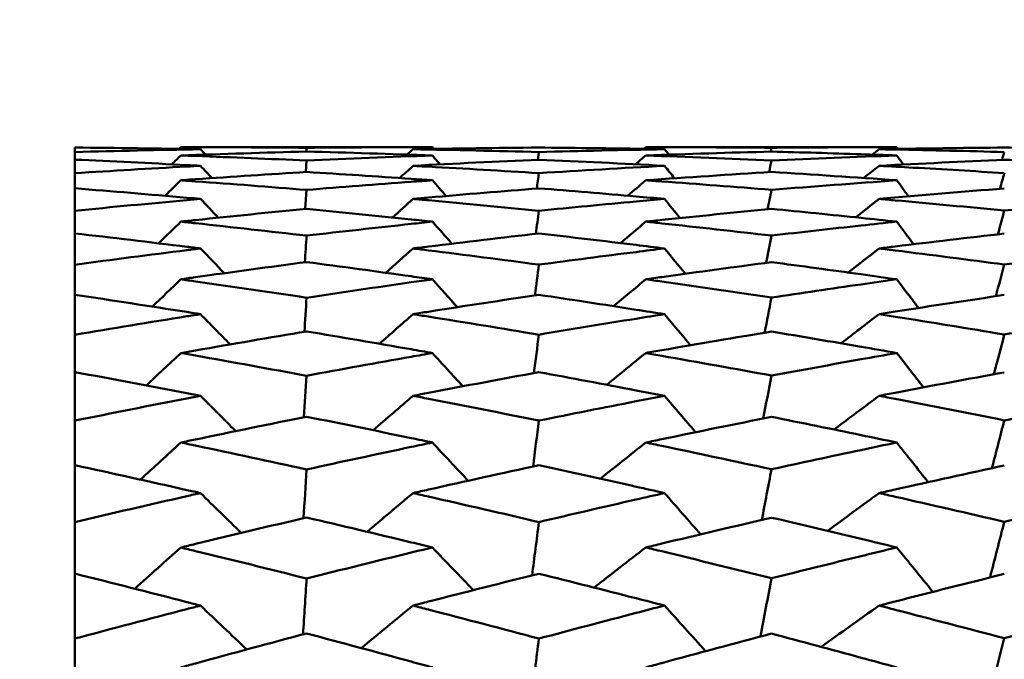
# Model space of a CAD drawing. Header units: millimetres. Extents: x 563 to 2732, y 83 to 2094.
# Tile 19 of 74: x 865.37 to 870.06, y 245.79 to 248.83. Entities that reach past the tile are written whole.
import ezdxf

# ---------------------------------------------------------------- set-up
doc = ezdxf.new("R2010")
doc.units = ezdxf.units.MM
doc.header["$LTSCALE"] = 10
doc.layers.add('Widoczne (ISO)', color=7, linetype='Continuous', lineweight=50)

msp = doc.modelspace()

# ---------------------------------------------------------------- linework, layer by layer
at = {"layer": 'Widoczne (ISO)'}
for p, q in [((865.6363, 248.2188), (865.6363, 248.1974)), ((865.6363, 248.1613), (865.6363, 248.1974)), ((867.3372, 248.2209), (866.1405, 248.2209)), ((866.7376, 248.1999), (866.7389, 248.218)), ((867.8389, 248.161), (867.8441, 248.1974)), ((869.5464, 248.2209), (868.3529, 248.2209)), ((868.9509, 248.218), (868.9469, 248.1997)), ((865.6363, 248.1613), (865.6363, 248.0971)), ((866.7351, 248.1027), (866.7389, 248.1571)), ((865.6363, 248.0251), (865.6363, 248.0971)), ((865.6363, 248.0251), (865.6363, 247.9185)), ((866.7328, 247.927), (866.7389, 248.0176)), ((865.6363, 247.8107), (865.6363, 247.9185)), ((865.6363, 247.8107), (865.6363, 247.662)), ((865.6363, 247.519), (865.6363, 247.662)), ((865.6363, 247.519), (865.6363, 247.3289)), ((865.6363, 247.1512), (865.6363, 247.3289)), ((865.6363, 247.1512), (865.6363, 246.9203)), ((865.6363, 246.7087), (865.6363, 246.9203)), ((865.6363, 246.7087), (865.6363, 246.4379)), ((865.6363, 246.1931), (865.6363, 246.4379)), ((865.6363, 246.1931), (865.6363, 245.8837)), ((865.6363, 245.6067), (865.6363, 245.8837))]:
    msp.add_line(p, q, dxfattribs=at)
msp.add_circle((836.6039, 228.2209), 50, dxfattribs=at)
for points in [[(866.2339, 248.211), (866.0347, 248.2146), (865.8355, 248.2172), (865.6363, 248.2188)], [(865.6363, 248.1974), (865.8355, 248.2029), (866.0347, 248.2074), (866.2339, 248.211)], [(866.1323, 248.2127), (866.135, 248.2154), (866.1378, 248.2182), (866.1405, 248.2209)], [(866.1405, 248.2209), (866.3399, 248.2209), (866.5394, 248.2199), (866.7389, 248.218)], [(866.7389, 248.1999), (866.5394, 248.1947), (866.34, 248.1885), (866.1405, 248.1814)], [(866.2339, 248.211), (866.2419, 248.2025), (866.2499, 248.194), (866.2579, 248.1855)], [(866.7389, 248.218), (866.9383, 248.2199), (867.1377, 248.2209), (867.3372, 248.2209)], [(867.3372, 248.1814), (867.1377, 248.1885), (866.9383, 248.1947), (866.7389, 248.1999)], [(867.2452, 248.211), (867.236, 248.2025), (867.2267, 248.194), (867.2174, 248.1856)], [(867.8441, 248.2188), (867.6444, 248.2172), (867.4448, 248.2146), (867.2452, 248.211)], [(867.2452, 248.211), (867.4448, 248.2074), (867.6444, 248.2029), (867.8441, 248.1974)], [(867.3443, 248.2127), (867.3419, 248.2154), (867.3395, 248.2181), (867.3372, 248.2209)], [(867.8441, 248.1974), (868.0432, 248.2029), (868.2424, 248.2074), (868.4416, 248.211)], [(868.3433, 248.2127), (868.3465, 248.2154), (868.3497, 248.2181), (868.3529, 248.2209)], [(868.9509, 248.1998), (868.7515, 248.1946), (868.5522, 248.1885), (868.3529, 248.1814)], [(868.4624, 248.1852), (868.4555, 248.1938), (868.4486, 248.2024), (868.4416, 248.211)], [(869.4305, 248.1854), (869.4412, 248.194), (869.4519, 248.2025), (869.4626, 248.211)], [(869.5525, 248.2125), (869.5505, 248.2153), (869.5484, 248.2181), (869.5464, 248.2209)], [(870.0584, 248.1976), (870.0549, 248.1852), (870.0514, 248.1729), (870.0478, 248.1605)], [(866.1405, 248.1814), (866.1263, 248.1674), (866.112, 248.1533), (866.0978, 248.1393)], [(866.7389, 248.1571), (866.9383, 248.1662), (867.1377, 248.1743), (867.3372, 248.1814)], [(867.8441, 248.1612), (867.6444, 248.1525), (867.4448, 248.1428), (867.2452, 248.1321)], [(867.3372, 248.1814), (867.3496, 248.1672), (867.3619, 248.1531), (867.3743, 248.1389)], [(868.4416, 248.1321), (868.2425, 248.1428), (868.0433, 248.1525), (867.8441, 248.1612)], [(868.3529, 248.1814), (868.3364, 248.1674), (868.3199, 248.1534), (868.3035, 248.1394)], [(868.3529, 248.1814), (868.5522, 248.1743), (868.7515, 248.1663), (868.9509, 248.1573)], [(868.9393, 248.1021), (868.9431, 248.1205), (868.947, 248.1389), (868.9509, 248.1573)], [(868.9509, 248.1573), (869.1494, 248.1663), (869.3479, 248.1743), (869.5464, 248.1814)], [(870.0584, 248.161), (869.8598, 248.1523), (869.6612, 248.1427), (869.4626, 248.1321)], [(869.5784, 248.1382), (869.5677, 248.1526), (869.5571, 248.167), (869.5464, 248.1814)], [(866.2339, 248.1321), (866.2524, 248.1126), (866.2708, 248.0931), (866.2892, 248.0736)], [(867.2452, 248.1321), (867.224, 248.1128), (867.2028, 248.0934), (867.1816, 248.0741)], [(867.834, 248.0242), (867.8374, 248.0485), (867.8407, 248.0729), (867.8441, 248.0973)], [(867.8441, 248.0973), (868.0432, 248.1098), (868.2424, 248.1214), (868.4416, 248.1321)], [(868.9509, 248.1028), (868.7515, 248.0905), (868.5522, 248.0773), (868.3529, 248.0632)], [(868.4416, 248.1321), (868.4576, 248.1123), (868.4736, 248.0925), (868.4896, 248.0727)], [(869.5464, 248.0632), (869.3479, 248.0773), (869.1494, 248.0905), (868.9509, 248.1028)], [(869.4626, 248.1321), (869.4382, 248.1128), (869.4139, 248.0935), (869.3895, 248.0742)], [(870.0377, 248.0229), (870.0446, 248.0478), (870.0515, 248.0727), (870.0584, 248.0976)], [(866.1405, 248.0632), (866.1154, 248.0386), (866.0904, 248.014), (866.0653, 247.9894)], [(867.3372, 248.0632), (867.3591, 248.0383), (867.3809, 248.0134), (867.4028, 247.9884)], [(868.3529, 248.0632), (868.324, 248.0388), (868.2952, 248.0144), (868.2664, 247.99)], [(868.9509, 248.0179), (869.1494, 248.0339), (869.3479, 248.049), (869.5464, 248.0632)], [(869.5464, 248.0632), (869.5653, 248.0378), (869.5842, 248.0123), (869.6032, 247.9869)], [(868.9319, 247.9254), (868.9383, 247.9562), (868.9446, 247.9871), (868.9509, 248.0179)], [(870.0584, 248.0246), (869.8598, 248.0089), (869.6612, 247.9922), (869.4626, 247.9746)], [(866.2339, 247.9746), (866.2622, 247.9449), (866.2906, 247.9152), (866.3189, 247.8854)], [(867.2452, 247.9746), (867.2128, 247.9453), (867.1803, 247.9159), (867.1479, 247.8865)], [(868.4416, 247.9746), (868.4663, 247.9443), (868.491, 247.914), (868.5157, 247.8837)], [(869.4626, 247.9746), (869.4255, 247.9455), (869.3884, 247.9163), (869.3514, 247.8871)], [(870.0584, 247.9191), (870.2558, 247.9386), (870.4532, 247.9571), (870.6506, 247.9746)], [(867.8293, 247.8088), (867.8342, 247.8454), (867.8392, 247.882), (867.8441, 247.9186)], [(870.0279, 247.8065), (870.0381, 247.844), (870.0482, 247.8816), (870.0584, 247.9191)], [(866.1405, 247.8666), (866.1052, 247.8323), (866.0698, 247.798), (866.0345, 247.7637)], [(867.3372, 247.8666), (867.3682, 247.8317), (867.3992, 247.7968), (867.4301, 247.7618)], [(868.3529, 247.8666), (868.3124, 247.8327), (868.272, 247.7988), (868.2316, 247.7649)], [(869.5464, 247.8666), (869.5733, 247.8308), (869.6002, 247.7951), (869.6271, 247.7593)], [(866.7305, 247.6733), (866.7333, 247.7155), (866.7361, 247.7577), (866.7389, 247.8)], [(868.9249, 247.6706), (868.9335, 247.7138), (868.9422, 247.7571), (868.9509, 247.8003)], [(866.2339, 247.7392), (866.2717, 247.7), (866.3095, 247.6607), (866.3473, 247.6215)], [(867.2452, 247.7392), (867.2021, 247.7007), (867.159, 247.6621), (867.1159, 247.6235)], [(868.4416, 247.7392), (868.4747, 247.6991), (868.5078, 247.6589), (868.5409, 247.6188)], [(869.4626, 247.7392), (869.4135, 247.7011), (869.3645, 247.663), (869.3155, 247.6248)], [(867.8248, 247.5159), (867.8312, 247.5647), (867.8377, 247.6135), (867.8441, 247.6622)], [(870.0184, 247.5121), (870.0317, 247.5624), (870.0451, 247.6126), (870.0584, 247.6629)], [(866.1405, 247.5925), (866.0953, 247.5493), (866.0501, 247.506), (866.0049, 247.4628)], [(867.3372, 247.5925), (867.377, 247.5483), (867.4168, 247.5041), (867.4565, 247.4599)], [(868.3529, 247.5925), (868.3014, 247.55), (868.25, 247.5075), (868.1985, 247.4649)], [(869.5464, 247.5925), (869.5811, 247.5471), (869.6157, 247.5016), (869.6504, 247.4561)], [(866.7284, 247.3427), (866.7319, 247.3968), (866.7354, 247.4509), (866.7389, 247.505)], [(868.918, 247.3385), (868.929, 247.3942), (868.9399, 247.4498), (868.9509, 247.5055)], [(866.2339, 247.4267), (866.2809, 247.3788), (866.3279, 247.3308), (866.3748, 247.2828)], [(867.2452, 247.4267), (867.1919, 247.3798), (867.1385, 247.3328), (867.0853, 247.2858)], [(868.4416, 247.4267), (868.4829, 247.3775), (868.5242, 247.3282), (868.5655, 247.2789)], [(869.4626, 247.4267), (869.4022, 247.3806), (869.3418, 247.3343), (869.2815, 247.288)], [(867.8204, 247.1466), (867.8283, 247.2074), (867.8362, 247.2683), (867.8441, 247.3292)], [(870.009, 247.1409), (870.0255, 247.204), (870.042, 247.267), (870.0584, 247.33)], [(866.1405, 247.242), (866.0858, 247.1906), (866.0311, 247.1392), (865.9764, 247.0877)], [(867.3372, 247.242), (867.3856, 247.1892), (867.4339, 247.1365), (867.4823, 247.0837)], [(868.3529, 247.242), (868.2908, 247.1917), (868.2288, 247.1413), (868.1669, 247.0908)], [(869.5464, 247.242), (869.5887, 247.1875), (869.631, 247.133), (869.6733, 247.0785)], [(866.7262, 246.9365), (866.7305, 247.0024), (866.7347, 247.0682), (866.7389, 247.134)], [(868.9113, 246.9305), (868.9245, 246.9985), (868.9377, 247.0666), (868.9509, 247.1346)], [(866.2339, 247.0385), (866.2898, 246.9826), (866.3457, 246.9266), (866.4016, 246.8706)], [(867.2452, 247.0385), (867.182, 246.984), (867.1188, 246.9294), (867.0556, 246.8748)], [(868.4416, 247.0385), (868.491, 246.9808), (868.5403, 246.9231), (868.5896, 246.8654)], [(869.4626, 247.0385), (869.3913, 246.9851), (869.3201, 246.9316), (869.2489, 246.878)], [(867.8161, 246.7022), (867.8254, 246.775), (867.8347, 246.8478), (867.8441, 246.9206)], [(869.9998, 246.6945), (870.0193, 246.7702), (870.0389, 246.8459), (870.0584, 246.9217)], [(866.1405, 246.8164), (866.0765, 246.7576), (866.0125, 246.6988), (865.9486, 246.64)], [(867.3372, 246.8164), (867.394, 246.7558), (867.4508, 246.6952), (867.5075, 246.6346)], [(868.3529, 246.8164), (868.2806, 246.7591), (868.2084, 246.7017), (868.1363, 246.6443)], [(869.5464, 246.8164), (869.5963, 246.7536), (869.6462, 246.6908), (869.696, 246.628)], [(866.7242, 246.4564), (866.7291, 246.5337), (866.734, 246.611), (866.7389, 246.6883)], [(868.9046, 246.4483), (868.92, 246.5285), (868.9354, 246.6088), (868.9509, 246.6891)], [(866.2339, 246.576), (866.2986, 246.5128), (866.3633, 246.4497), (866.4279, 246.3865)], [(867.2452, 246.576), (867.1723, 246.5147), (867.0995, 246.4533), (867.0268, 246.3919)], [(868.4416, 246.576), (868.499, 246.5106), (868.5563, 246.4452), (868.6135, 246.3798)], [(869.4626, 246.576), (869.3808, 246.5162), (869.299, 246.4563), (869.2173, 246.3963)], [(867.8118, 246.1847), (867.8226, 246.2692), (867.8333, 246.3538), (867.8441, 246.4383)], [(869.9906, 246.1746), (870.0132, 246.2629), (870.0358, 246.3512), (870.0584, 246.4395)], [(866.1405, 246.3174), (866.0674, 246.2521), (865.9943, 246.1867), (865.9213, 246.1212)], [(867.3372, 246.3174), (867.4023, 246.2498), (867.4675, 246.1822), (867.5325, 246.1145)], [(868.3529, 246.3174), (868.2706, 246.254), (868.1885, 246.1904), (868.1064, 246.1267)], [(869.5464, 246.3174), (869.6038, 246.2471), (869.6613, 246.1767), (869.7186, 246.1063)], [(866.7221, 245.9041), (866.7277, 245.9926), (866.7333, 246.0812), (866.7389, 246.1698)], [(868.898, 245.8936), (868.9156, 245.986), (868.9332, 246.0783), (868.9509, 246.1706)], [(866.2339, 246.041), (866.3073, 245.9715), (866.3807, 245.9019), (866.454, 245.8323)], [(867.2452, 246.041), (867.1629, 245.9738), (867.0806, 245.9065), (866.9984, 245.8391)], [(868.4416, 246.041), (868.5069, 245.9687), (868.5722, 245.8964), (868.6374, 245.8241)], [(869.4626, 246.041), (869.3705, 245.9757), (869.2785, 245.9102), (869.1866, 245.8447)], [(867.8075, 245.596), (867.8197, 245.692), (867.8319, 245.7881), (867.8441, 245.8841)], [(869.9813, 245.5832), (870.007, 245.684), (870.0327, 245.7847), (870.0584, 245.8855)]]:
    msp.add_open_spline(points, degree=3, dxfattribs=at)
for points, knots in [([(868.4416, 248.211), (868.3965, 248.2118), (868.3514, 248.2126), (868.1522, 248.2157), (867.9982, 248.2175), (867.8441, 248.2188)], [0.0459862, 0.0459862, 0.0459862, 0.0459862, 0.06155279, 0.06155279, 0.11473062, 0.11473062, 0.11473062, 0.11473062]), ([(868.3529, 248.2209), (868.3781, 248.2209), (868.4034, 248.2209), (868.6027, 248.2206), (868.7768, 248.2197), (868.9509, 248.218)], [0.06686277, 0.06686277, 0.06686277, 0.06686277, 0.07557848, 0.07557848, 0.13558897, 0.13558897, 0.13558897, 0.13558897]), ([(868.9509, 248.218), (869.0929, 248.2194), (869.2348, 248.2202), (869.4333, 248.2208), (869.4899, 248.2209), (869.5464, 248.2209)], [0.01259731, 0.01259731, 0.01259731, 0.01259731, 0.06159863, 0.06159863, 0.08110666, 0.08110666, 0.08110666, 0.08110666]), ([(869.5464, 248.1814), (869.4899, 248.1834), (869.4334, 248.1854), (869.2349, 248.1919), (869.0929, 248.1961), (868.9509, 248.1998)], [0.04208868, 0.04208868, 0.04208868, 0.04208868, 0.06158988, 0.06158988, 0.11059803, 0.11059803, 0.11059803, 0.11059803]), ([(870.0584, 248.2188), (869.8854, 248.2173), (869.7124, 248.2152), (869.5138, 248.2119), (869.4882, 248.2115), (869.4626, 248.211)], [0.02053386, 0.02053386, 0.02053386, 0.02053386, 0.08016461, 0.08016461, 0.08898694, 0.08898694, 0.08898694, 0.08898694]), ([(869.4626, 248.211), (869.4881, 248.2105), (869.5137, 248.2101), (869.7123, 248.2063), (869.8853, 248.2023), (870.0584, 248.1976)], [0.07138254, 0.07138254, 0.07138254, 0.07138254, 0.08018544, 0.08018544, 0.13983561, 0.13983561, 0.13983561, 0.13983561]), ([(870.6506, 248.211), (870.5829, 248.2122), (870.5153, 248.2133), (870.3179, 248.2162), (870.1882, 248.2177), (870.0584, 248.2188)], [0.03825175, 0.03825175, 0.03825175, 0.03825175, 0.06160817, 0.06160817, 0.10638617, 0.10638617, 0.10638617, 0.10638617]), ([(866.2339, 248.1321), (866.2124, 248.1333), (866.1909, 248.1344), (865.9916, 248.1449), (865.814, 248.1535), (865.6363, 248.1613)], [0.05393723, 0.05393723, 0.05393723, 0.05393723, 0.06137399, 0.06137399, 0.12273355, 0.12273355, 0.12273355, 0.12273355]), ([(866.1405, 248.1814), (866.1637, 248.1806), (866.187, 248.1797), (866.3864, 248.1724), (866.5626, 248.1651), (866.7389, 248.1571)], [0.05804162, 0.05804162, 0.05804162, 0.05804162, 0.06605559, 0.06605559, 0.12689392, 0.12689392, 0.12689392, 0.12689392]), ([(870.6506, 248.1321), (870.5829, 248.1357), (870.5153, 248.1392), (870.3179, 248.1492), (870.1882, 248.1553), (870.0584, 248.161)], [0.03825175, 0.03825175, 0.03825175, 0.03825175, 0.06160817, 0.06160817, 0.10638617, 0.10638617, 0.10638617, 0.10638617]), ([(865.6363, 248.0971), (865.8139, 248.1084), (865.9916, 248.1189), (866.1908, 248.1298), (866.2124, 248.131), (866.2339, 248.1321)], [0, 0, 0, 0, 0.06135239, 0.06135239, 0.06879633, 0.06879633, 0.06879633, 0.06879633]), ([(866.7389, 248.103), (866.5627, 248.0921), (866.3864, 248.0805), (866.187, 248.0665), (866.1638, 248.0648), (866.1405, 248.0632)], [0.00523804, 0.00523804, 0.00523804, 0.00523804, 0.06606705, 0.06606705, 0.07409033, 0.07409033, 0.07409033, 0.07409033]), ([(867.3372, 248.0632), (867.3037, 248.0656), (867.2703, 248.0679), (867.0709, 248.0818), (866.9049, 248.0927), (866.7389, 248.103)], [0.04993807, 0.04993807, 0.04993807, 0.04993807, 0.0614821, 0.0614821, 0.11877783, 0.11877783, 0.11877783, 0.11877783]), ([(867.2452, 248.1321), (867.2697, 248.1308), (867.2941, 248.1295), (867.4937, 248.1186), (867.6689, 248.1083), (867.8441, 248.0973)], [0.06241522, 0.06241522, 0.06241522, 0.06241522, 0.0708546, 0.0708546, 0.13127416, 0.13127416, 0.13127416, 0.13127416]), ([(869.4626, 248.1321), (869.5166, 248.1292), (869.5706, 248.1263), (869.7692, 248.1152), (869.9138, 248.1066), (870.0584, 248.0976)], [0.43981696, 0.43981696, 0.43981696, 0.43981696, 0.45842392, 0.45842392, 0.50826415, 0.50826415, 0.50826415, 0.50826415]), ([(866.1405, 248.0632), (866.1637, 248.0615), (866.187, 248.0598), (866.3864, 248.0454), (866.5626, 248.0319), (866.7389, 248.0176)], [0.05804162, 0.05804162, 0.05804162, 0.05804162, 0.06605559, 0.06605559, 0.12689392, 0.12689392, 0.12689392, 0.12689392]), ([(866.7389, 248.0176), (866.9049, 248.031), (867.0708, 248.0438), (867.2702, 248.0584), (867.3037, 248.0608), (867.3372, 248.0632)], [0.00418374, 0.00418374, 0.00418374, 0.00418374, 0.06147247, 0.06147247, 0.07302352, 0.07302352, 0.07302352, 0.07302352]), ([(868.3529, 248.0632), (868.3781, 248.0614), (868.4034, 248.0596), (868.6027, 248.0452), (868.7768, 248.0319), (868.9509, 248.0179)], [0.06686277, 0.06686277, 0.06686277, 0.06686277, 0.07557848, 0.07557848, 0.13558897, 0.13558897, 0.13558897, 0.13558897]), ([(866.2339, 247.9746), (866.2124, 247.9766), (866.1909, 247.9785), (865.9916, 247.996), (865.814, 248.0109), (865.6363, 248.0251)], [0.05393723, 0.05393723, 0.05393723, 0.05393723, 0.06137399, 0.06137399, 0.12273355, 0.12273355, 0.12273355, 0.12273355]), ([(867.8441, 248.025), (867.6689, 248.0111), (867.4938, 247.9965), (867.2942, 247.979), (867.2697, 247.9768), (867.2452, 247.9746)], [0.01044349, 0.01044349, 0.01044349, 0.01044349, 0.07085106, 0.07085106, 0.07930241, 0.07930241, 0.07930241, 0.07930241]), ([(868.4416, 247.9746), (868.3965, 247.9787), (868.3514, 247.9826), (868.1522, 247.9999), (867.9982, 248.0127), (867.8441, 248.025)], [0.04598621, 0.04598621, 0.04598621, 0.04598621, 0.06155279, 0.06155279, 0.11473062, 0.11473062, 0.11473062, 0.11473062]), ([(865.6363, 247.9185), (865.8139, 247.936), (865.9916, 247.9528), (866.1908, 247.9708), (866.2124, 247.9727), (866.2339, 247.9746)], [0, 0, 0, 0, 0.06135239, 0.06135239, 0.06879633, 0.06879633, 0.06879633, 0.06879633]), ([(867.2452, 247.9746), (867.2697, 247.9725), (867.2941, 247.9703), (867.4937, 247.9523), (867.6689, 247.9358), (867.8441, 247.9186)], [0.06241522, 0.06241522, 0.06241522, 0.06241522, 0.0708546, 0.0708546, 0.13127416, 0.13127416, 0.13127416, 0.13127416]), ([(867.8441, 247.9186), (867.9981, 247.9338), (868.1522, 247.9484), (868.3514, 247.9666), (868.3965, 247.9706), (868.4416, 247.9746)], [0.00838421, 0.00838421, 0.00838421, 0.00838421, 0.06155515, 0.06155515, 0.07712864, 0.07712864, 0.07712864, 0.07712864]), ([(869.4626, 247.9746), (869.4881, 247.9724), (869.5137, 247.9701), (869.7123, 247.9523), (869.8853, 247.9361), (870.0584, 247.9191)], [0.07138254, 0.07138254, 0.07138254, 0.07138254, 0.08018544, 0.08018544, 0.13983561, 0.13983561, 0.13983561, 0.13983561]), ([(866.7389, 247.9276), (866.5627, 247.9105), (866.3864, 247.8926), (866.187, 247.8716), (866.1638, 247.8691), (866.1405, 247.8666)], [0.00523804, 0.00523804, 0.00523804, 0.00523804, 0.06606705, 0.06606705, 0.07409033, 0.07409033, 0.07409033, 0.07409033]), ([(867.3372, 247.8666), (867.3037, 247.8702), (867.2703, 247.8737), (867.0709, 247.8947), (866.9049, 247.9115), (866.7389, 247.9276)], [0.04993807, 0.04993807, 0.04993807, 0.04993807, 0.0614821, 0.0614821, 0.11877783, 0.11877783, 0.11877783, 0.11877783]), ([(868.9509, 247.9273), (868.7768, 247.9104), (868.6028, 247.8929), (868.4035, 247.872), (868.3782, 247.8693), (868.3529, 247.8666)], [0.01556037, 0.01556037, 0.01556037, 0.01556037, 0.07555527, 0.07555527, 0.08428623, 0.08428623, 0.08428623, 0.08428623]), ([(869.5464, 247.8666), (869.4899, 247.8726), (869.4334, 247.8786), (869.2349, 247.8992), (869.0929, 247.9135), (868.9509, 247.9273)], [0.04208868, 0.04208868, 0.04208868, 0.04208868, 0.06158988, 0.06158988, 0.11059803, 0.11059803, 0.11059803, 0.11059803]), ([(866.1405, 247.8666), (866.1637, 247.8641), (866.187, 247.8616), (866.3864, 247.8401), (866.5626, 247.8204), (866.7389, 247.8)], [0.05804162, 0.05804162, 0.05804162, 0.05804162, 0.06605559, 0.06605559, 0.12689392, 0.12689392, 0.12689392, 0.12689392]), ([(866.7389, 247.8), (866.9049, 247.8192), (867.0708, 247.8379), (867.2702, 247.8595), (867.3037, 247.863), (867.3372, 247.8666)], [0.00418374, 0.00418374, 0.00418374, 0.00418374, 0.06147247, 0.06147247, 0.07302352, 0.07302352, 0.07302352, 0.07302352]), ([(868.3529, 247.8666), (868.3781, 247.8639), (868.4034, 247.8612), (868.6027, 247.8398), (868.7768, 247.8204), (868.9509, 247.8003)], [0.06686277, 0.06686277, 0.06686277, 0.06686277, 0.07557848, 0.07557848, 0.13558897, 0.13558897, 0.13558897, 0.13558897]), ([(868.9509, 247.8003), (869.0929, 247.8168), (869.2348, 247.8328), (869.4333, 247.8545), (869.4899, 247.8606), (869.5464, 247.8666)], [0.01259731, 0.01259731, 0.01259731, 0.01259731, 0.06159863, 0.06159863, 0.08110666, 0.08110666, 0.08110666, 0.08110666]), ([(866.2339, 247.7392), (866.2124, 247.7419), (866.1909, 247.7446), (865.9916, 247.7691), (865.814, 247.7903), (865.6363, 247.8107)], [0.05393723, 0.05393723, 0.05393723, 0.05393723, 0.06137399, 0.06137399, 0.12273355, 0.12273355, 0.12273355, 0.12273355]), ([(867.8441, 247.8105), (867.6689, 247.7905), (867.4938, 247.7698), (867.2942, 247.7453), (867.2697, 247.7422), (867.2452, 247.7392)], [0.01044349, 0.01044349, 0.01044349, 0.01044349, 0.07085106, 0.07085106, 0.07930241, 0.07930241, 0.07930241, 0.07930241]), ([(868.4416, 247.7392), (868.3965, 247.7448), (868.3514, 247.7504), (868.1522, 247.7746), (867.9982, 247.7929), (867.8441, 247.8105)], [0.04598621, 0.04598621, 0.04598621, 0.04598621, 0.06155279, 0.06155279, 0.11473062, 0.11473062, 0.11473062, 0.11473062]), ([(870.0584, 247.81), (869.8854, 247.7902), (869.7124, 247.7698), (869.5138, 247.7455), (869.4882, 247.7424), (869.4626, 247.7392)], [0.02053386, 0.02053386, 0.02053386, 0.02053386, 0.08016461, 0.08016461, 0.08898694, 0.08898694, 0.08898694, 0.08898694]), ([(865.6363, 247.662), (865.8139, 247.6858), (865.9916, 247.7089), (866.1908, 247.7338), (866.2124, 247.7365), (866.2339, 247.7392)], [0, 0, 0, 0, 0.06135239, 0.06135239, 0.06879633, 0.06879633, 0.06879633, 0.06879633]), ([(867.2452, 247.7392), (867.2697, 247.7362), (867.2941, 247.7331), (867.4937, 247.7082), (867.6689, 247.6856), (867.8441, 247.6622)], [0.06241522, 0.06241522, 0.06241522, 0.06241522, 0.0708546, 0.0708546, 0.13127416, 0.13127416, 0.13127416, 0.13127416]), ([(867.8441, 247.6622), (867.9981, 247.6828), (868.1522, 247.7028), (868.3514, 247.728), (868.3965, 247.7336), (868.4416, 247.7392)], [0.00838421, 0.00838421, 0.00838421, 0.00838421, 0.06155515, 0.06155515, 0.07712864, 0.07712864, 0.07712864, 0.07712864]), ([(869.4626, 247.7392), (869.4881, 247.7361), (869.5137, 247.7329), (869.7123, 247.7081), (869.8853, 247.6859), (870.0584, 247.6629)], [0.07138254, 0.07138254, 0.07138254, 0.07138254, 0.08018544, 0.08018544, 0.13983561, 0.13983561, 0.13983561, 0.13983561]), ([(870.0584, 247.6629), (870.1881, 247.6802), (870.3178, 247.6971), (870.5152, 247.7223), (870.5829, 247.7308), (870.6506, 247.7392)], [0.01681985, 0.01681985, 0.01681985, 0.01681985, 0.06159108, 0.06159108, 0.08495433, 0.08495433, 0.08495433, 0.08495433]), ([(866.7389, 247.6744), (866.5627, 247.6512), (866.3864, 247.6271), (866.187, 247.5991), (866.1638, 247.5958), (866.1405, 247.5925)], [0.00523804, 0.00523804, 0.00523804, 0.00523804, 0.06606705, 0.06606705, 0.07409033, 0.07409033, 0.07409033, 0.07409033]), ([(867.3372, 247.5925), (867.3037, 247.5973), (867.2703, 247.602), (867.0709, 247.6299), (866.9049, 247.6525), (866.7389, 247.6744)], [0.04993807, 0.04993807, 0.04993807, 0.04993807, 0.0614821, 0.0614821, 0.11877783, 0.11877783, 0.11877783, 0.11877783]), ([(868.9509, 247.674), (868.7768, 247.6511), (868.6028, 247.6275), (868.4035, 247.5997), (868.3782, 247.5961), (868.3529, 247.5925)], [0.01556037, 0.01556037, 0.01556037, 0.01556037, 0.07555527, 0.07555527, 0.08428623, 0.08428623, 0.08428623, 0.08428623]), ([(869.5464, 247.5925), (869.4899, 247.6005), (869.4334, 247.6084), (869.2349, 247.636), (869.0929, 247.6552), (868.9509, 247.674)], [0.04208868, 0.04208868, 0.04208868, 0.04208868, 0.06158988, 0.06158988, 0.11059803, 0.11059803, 0.11059803, 0.11059803]), ([(866.1405, 247.5925), (866.1637, 247.5892), (866.187, 247.5859), (866.3864, 247.5575), (866.5626, 247.5316), (866.7389, 247.505)], [0.05804162, 0.05804162, 0.05804162, 0.05804162, 0.06605559, 0.06605559, 0.12689392, 0.12689392, 0.12689392, 0.12689392]), ([(866.7389, 247.505), (866.9049, 247.5301), (867.0708, 247.5545), (867.2702, 247.583), (867.3037, 247.5878), (867.3372, 247.5925)], [0.00418374, 0.00418374, 0.00418374, 0.00418374, 0.06147247, 0.06147247, 0.07302352, 0.07302352, 0.07302352, 0.07302352]), ([(868.3529, 247.5925), (868.3781, 247.589), (868.4034, 247.5854), (868.6027, 247.5571), (868.7768, 247.5317), (868.9509, 247.5055)], [0.06686277, 0.06686277, 0.06686277, 0.06686277, 0.07557848, 0.07557848, 0.13558897, 0.13558897, 0.13558897, 0.13558897]), ([(868.9509, 247.5055), (869.0929, 247.5269), (869.2348, 247.5479), (869.4333, 247.5765), (869.4899, 247.5845), (869.5464, 247.5925)], [0.01259731, 0.01259731, 0.01259731, 0.01259731, 0.06159863, 0.06159863, 0.08110666, 0.08110666, 0.08110666, 0.08110666]), ([(866.2339, 247.4267), (866.2124, 247.4302), (866.1909, 247.4336), (865.9916, 247.4651), (865.814, 247.4924), (865.6363, 247.519)], [0.05393723, 0.05393723, 0.05393723, 0.05393723, 0.06137399, 0.06137399, 0.12273355, 0.12273355, 0.12273355, 0.12273355]), ([(867.8441, 247.5188), (867.6689, 247.4927), (867.4938, 247.4659), (867.2942, 247.4345), (867.2697, 247.4306), (867.2452, 247.4267)], [0.01044349, 0.01044349, 0.01044349, 0.01044349, 0.07085106, 0.07085106, 0.07930241, 0.07930241, 0.07930241, 0.07930241]), ([(868.4416, 247.4267), (868.3965, 247.4339), (868.3514, 247.441), (868.1522, 247.4722), (867.9982, 247.4958), (867.8441, 247.5188)], [0.04598621, 0.04598621, 0.04598621, 0.04598621, 0.06155279, 0.06155279, 0.11473062, 0.11473062, 0.11473062, 0.11473062]), ([(870.0584, 247.518), (869.8854, 247.4923), (869.7124, 247.4659), (869.5138, 247.4348), (869.4882, 247.4308), (869.4626, 247.4267)], [0.02053386, 0.02053386, 0.02053386, 0.02053386, 0.08016461, 0.08016461, 0.08898694, 0.08898694, 0.08898694, 0.08898694]), ([(865.6363, 247.3289), (865.8139, 247.3588), (865.9916, 247.388), (866.1908, 247.4199), (866.2124, 247.4233), (866.2339, 247.4267)], [0, 0, 0, 0, 0.06135239, 0.06135239, 0.06879633, 0.06879633, 0.06879633, 0.06879633]), ([(867.2452, 247.4267), (867.2697, 247.4229), (867.2941, 247.419), (867.4937, 247.3871), (867.6689, 247.3585), (867.8441, 247.3292)], [0.06241522, 0.06241522, 0.06241522, 0.06241522, 0.0708546, 0.0708546, 0.13127416, 0.13127416, 0.13127416, 0.13127416]), ([(867.8441, 247.3292), (867.9981, 247.355), (868.1522, 247.3804), (868.3514, 247.4124), (868.3965, 247.4196), (868.4416, 247.4267)], [0.00838421, 0.00838421, 0.00838421, 0.00838421, 0.06155515, 0.06155515, 0.07712864, 0.07712864, 0.07712864, 0.07712864]), ([(869.4626, 247.4267), (869.4881, 247.4227), (869.5137, 247.4187), (869.7123, 247.3871), (869.8853, 247.3589), (870.0584, 247.33)], [0.07138254, 0.07138254, 0.07138254, 0.07138254, 0.08018544, 0.08018544, 0.13983561, 0.13983561, 0.13983561, 0.13983561]), ([(870.0584, 247.33), (870.1881, 247.3518), (870.3178, 247.3732), (870.5152, 247.4051), (870.5829, 247.416), (870.6506, 247.4267)], [0.01681985, 0.01681985, 0.01681985, 0.01681985, 0.06159108, 0.06159108, 0.08495433, 0.08495433, 0.08495433, 0.08495433]), ([(866.7389, 247.3445), (866.5627, 247.3151), (866.3864, 247.2851), (866.187, 247.2502), (866.1638, 247.2461), (866.1405, 247.242)], [0.00523804, 0.00523804, 0.00523804, 0.00523804, 0.06606705, 0.06606705, 0.07409033, 0.07409033, 0.07409033, 0.07409033]), ([(867.3372, 247.242), (867.3037, 247.2479), (867.2703, 247.2537), (867.0709, 247.2885), (866.9049, 247.3168), (866.7389, 247.3445)], [0.04993807, 0.04993807, 0.04993807, 0.04993807, 0.0614821, 0.0614821, 0.11877783, 0.11877783, 0.11877783, 0.11877783]), ([(868.9509, 247.3439), (868.7768, 247.3151), (868.6028, 247.2855), (868.4035, 247.2509), (868.3782, 247.2464), (868.3529, 247.242)], [0.01556037, 0.01556037, 0.01556037, 0.01556037, 0.07555527, 0.07555527, 0.08428623, 0.08428623, 0.08428623, 0.08428623]), ([(869.5464, 247.242), (869.4899, 247.2519), (869.4334, 247.2618), (869.2349, 247.2962), (869.0929, 247.3203), (868.9509, 247.3439)], [0.04208868, 0.04208868, 0.04208868, 0.04208868, 0.06158988, 0.06158988, 0.11059803, 0.11059803, 0.11059803, 0.11059803]), ([(866.1405, 247.242), (866.1637, 247.2379), (866.187, 247.2338), (866.3864, 247.1985), (866.5626, 247.1666), (866.7389, 247.134)], [0.05804162, 0.05804162, 0.05804162, 0.05804162, 0.06605559, 0.06605559, 0.12689392, 0.12689392, 0.12689392, 0.12689392]), ([(866.7389, 247.134), (866.9049, 247.1647), (867.0708, 247.1948), (867.2702, 247.2302), (867.3037, 247.2361), (867.3372, 247.242)], [0.00418374, 0.00418374, 0.00418374, 0.00418374, 0.06147247, 0.06147247, 0.07302352, 0.07302352, 0.07302352, 0.07302352]), ([(868.3529, 247.242), (868.3781, 247.2376), (868.4034, 247.2331), (868.6027, 247.198), (868.7768, 247.1667), (868.9509, 247.1346)], [0.06686277, 0.06686277, 0.06686277, 0.06686277, 0.07557848, 0.07557848, 0.13558897, 0.13558897, 0.13558897, 0.13558897]), ([(868.9509, 247.1346), (869.0929, 247.1609), (869.2348, 247.1867), (869.4333, 247.2221), (869.4899, 247.2321), (869.5464, 247.242)], [0.01259731, 0.01259731, 0.01259731, 0.01259731, 0.06159863, 0.06159863, 0.08110666, 0.08110666, 0.08110666, 0.08110666]), ([(866.2339, 247.0385), (866.2124, 247.0426), (866.1909, 247.0468), (865.9916, 247.0851), (865.814, 247.1185), (865.6363, 247.1512)], [0.05393723, 0.05393723, 0.05393723, 0.05393723, 0.06137399, 0.06137399, 0.12273355, 0.12273355, 0.12273355, 0.12273355]), ([(867.8441, 247.1509), (867.6689, 247.1188), (867.4938, 247.0861), (867.2942, 247.0479), (867.2697, 247.0432), (867.2452, 247.0385)], [0.01044349, 0.01044349, 0.01044349, 0.01044349, 0.07085106, 0.07085106, 0.07930241, 0.07930241, 0.07930241, 0.07930241]), ([(868.4416, 247.0385), (868.3965, 247.0472), (868.3514, 247.0558), (868.1522, 247.0938), (867.9982, 247.1226), (867.8441, 247.1509)], [0.04598621, 0.04598621, 0.04598621, 0.04598621, 0.06155279, 0.06155279, 0.11473062, 0.11473062, 0.11473062, 0.11473062]), ([(870.0584, 247.15), (869.8854, 247.1184), (869.7124, 247.0861), (869.5138, 247.0483), (869.4882, 247.0434), (869.4626, 247.0385)], [0.02053386, 0.02053386, 0.02053386, 0.02053386, 0.08016461, 0.08016461, 0.08898694, 0.08898694, 0.08898694, 0.08898694]), ([(865.6363, 246.9203), (865.8139, 246.9563), (865.9916, 246.9915), (866.1908, 247.0302), (866.2124, 247.0343), (866.2339, 247.0385)], [0, 0, 0, 0, 0.06135239, 0.06135239, 0.06879633, 0.06879633, 0.06879633, 0.06879633]), ([(867.2452, 247.0385), (867.2697, 247.0338), (867.2941, 247.0291), (867.4937, 246.9904), (867.6689, 246.9559), (867.8441, 246.9206)], [0.06241522, 0.06241522, 0.06241522, 0.06241522, 0.0708546, 0.0708546, 0.13127416, 0.13127416, 0.13127416, 0.13127416]), ([(867.8441, 246.9206), (867.9981, 246.9517), (868.1522, 246.9823), (868.3514, 247.0211), (868.3965, 247.0298), (868.4416, 247.0385)], [0.00838421, 0.00838421, 0.00838421, 0.00838421, 0.06155515, 0.06155515, 0.07712864, 0.07712864, 0.07712864, 0.07712864]), ([(869.4626, 247.0385), (869.4881, 247.0336), (869.5137, 247.0287), (869.7123, 246.9904), (869.8853, 246.9564), (870.0584, 246.9217)], [0.07138254, 0.07138254, 0.07138254, 0.07138254, 0.08018544, 0.08018544, 0.13983561, 0.13983561, 0.13983561, 0.13983561]), ([(870.0584, 246.9217), (870.1881, 246.9478), (870.3178, 246.9736), (870.5152, 247.0123), (870.5829, 247.0254), (870.6506, 247.0385)], [0.01681985, 0.01681985, 0.01681985, 0.01681985, 0.06159108, 0.06159108, 0.08495433, 0.08495433, 0.08495433, 0.08495433]), ([(866.7389, 246.9391), (866.5627, 246.9038), (866.3864, 246.8677), (866.187, 246.8261), (866.1638, 246.8213), (866.1405, 246.8164)], [0.00523804, 0.00523804, 0.00523804, 0.00523804, 0.06606705, 0.06606705, 0.07409033, 0.07409033, 0.07409033, 0.07409033]), ([(867.3372, 246.8164), (867.3037, 246.8234), (867.2703, 246.8304), (867.0709, 246.8719), (866.9049, 246.9058), (866.7389, 246.9391)], [0.04993807, 0.04993807, 0.04993807, 0.04993807, 0.0614821, 0.0614821, 0.11877783, 0.11877783, 0.11877783, 0.11877783]), ([(868.9509, 246.9384), (868.7768, 246.9037), (868.6028, 246.8683), (868.4035, 246.827), (868.3782, 246.8217), (868.3529, 246.8164)], [0.01556037, 0.01556037, 0.01556037, 0.01556037, 0.07555527, 0.07555527, 0.08428623, 0.08428623, 0.08428623, 0.08428623]), ([(869.5464, 246.8164), (869.4899, 246.8282), (869.4334, 246.84), (869.2349, 246.881), (869.0929, 246.91), (868.9509, 246.9384)], [0.04208868, 0.04208868, 0.04208868, 0.04208868, 0.06158988, 0.06158988, 0.11059803, 0.11059803, 0.11059803, 0.11059803]), ([(866.1405, 246.8164), (866.1637, 246.8115), (866.187, 246.8067), (866.3864, 246.7646), (866.5626, 246.7268), (866.7389, 246.6883)], [0.05804162, 0.05804162, 0.05804162, 0.05804162, 0.06605559, 0.06605559, 0.12689392, 0.12689392, 0.12689392, 0.12689392]), ([(866.7389, 246.6883), (866.9049, 246.7246), (867.0708, 246.7603), (867.2702, 246.8024), (867.3037, 246.8094), (867.3372, 246.8164)], [0.00418374, 0.00418374, 0.00418374, 0.00418374, 0.06147247, 0.06147247, 0.07302352, 0.07302352, 0.07302352, 0.07302352]), ([(868.3529, 246.8164), (868.3781, 246.8111), (868.4034, 246.8058), (868.6027, 246.764), (868.7768, 246.7269), (868.9509, 246.6891)], [0.06686277, 0.06686277, 0.06686277, 0.06686277, 0.07557848, 0.07557848, 0.13558897, 0.13558897, 0.13558897, 0.13558897]), ([(868.9509, 246.6891), (869.0929, 246.72), (869.2348, 246.7506), (869.4333, 246.7927), (869.4899, 246.8046), (869.5464, 246.8164)], [0.01259731, 0.01259731, 0.01259731, 0.01259731, 0.06159863, 0.06159863, 0.08110666, 0.08110666, 0.08110666, 0.08110666]), ([(866.2339, 246.576), (866.2124, 246.5808), (866.1909, 246.5857), (865.9916, 246.6306), (865.814, 246.67), (865.6363, 246.7087)], [0.05393723, 0.05393723, 0.05393723, 0.05393723, 0.06137399, 0.06137399, 0.12273355, 0.12273355, 0.12273355, 0.12273355]), ([(867.8441, 246.7083), (867.6689, 246.6704), (867.4938, 246.6318), (867.2942, 246.587), (867.2697, 246.5815), (867.2452, 246.576)], [0.01044349, 0.01044349, 0.01044349, 0.01044349, 0.07085106, 0.07085106, 0.07930241, 0.07930241, 0.07930241, 0.07930241]), ([(868.4416, 246.576), (868.3965, 246.5862), (868.3514, 246.5963), (868.1522, 246.6409), (867.9982, 246.6749), (867.8441, 246.7083)], [0.04598621, 0.04598621, 0.04598621, 0.04598621, 0.06155279, 0.06155279, 0.11473062, 0.11473062, 0.11473062, 0.11473062]), ([(870.0584, 246.7072), (869.8854, 246.6699), (869.7124, 246.6319), (869.5138, 246.5875), (869.4882, 246.5817), (869.4626, 246.576)], [0.02053386, 0.02053386, 0.02053386, 0.02053386, 0.08016461, 0.08016461, 0.08898694, 0.08898694, 0.08898694, 0.08898694]), ([(865.6363, 246.4379), (865.8139, 246.4798), (865.9916, 246.5209), (866.1908, 246.5662), (866.2124, 246.5711), (866.2339, 246.576)], [0, 0, 0, 0, 0.06135239, 0.06135239, 0.06879633, 0.06879633, 0.06879633, 0.06879633]), ([(867.2452, 246.576), (867.2697, 246.5704), (867.2941, 246.5649), (867.4937, 246.5197), (867.6689, 246.4793), (867.8441, 246.4383)], [0.06241522, 0.06241522, 0.06241522, 0.06241522, 0.0708546, 0.0708546, 0.13127416, 0.13127416, 0.13127416, 0.13127416]), ([(867.8441, 246.4383), (867.9981, 246.4745), (868.1522, 246.5101), (868.3514, 246.5555), (868.3965, 246.5658), (868.4416, 246.576)], [0.00838421, 0.00838421, 0.00838421, 0.00838421, 0.06155515, 0.06155515, 0.07712864, 0.07712864, 0.07712864, 0.07712864]), ([(869.4626, 246.576), (869.4881, 246.5702), (869.5137, 246.5645), (869.7123, 246.5196), (869.8853, 246.4799), (870.0584, 246.4395)], [0.07138254, 0.07138254, 0.07138254, 0.07138254, 0.08018544, 0.08018544, 0.13983561, 0.13983561, 0.13983561, 0.13983561]), ([(870.0584, 246.4395), (870.1881, 246.47), (870.3178, 246.5), (870.5152, 246.5453), (870.5829, 246.5607), (870.6506, 246.576)], [0.01681985, 0.01681985, 0.01681985, 0.01681985, 0.06159108, 0.06159108, 0.08495433, 0.08495433, 0.08495433, 0.08495433]), ([(866.7389, 246.4598), (866.5627, 246.4187), (866.3864, 246.3768), (866.187, 246.3287), (866.1638, 246.323), (866.1405, 246.3174)], [0.00523804, 0.00523804, 0.00523804, 0.00523804, 0.06606705, 0.06606705, 0.07409033, 0.07409033, 0.07409033, 0.07409033]), ([(867.3372, 246.3174), (867.3037, 246.3255), (867.2703, 246.3336), (867.0709, 246.3816), (866.9049, 246.421), (866.7389, 246.4598)], [0.04993807, 0.04993807, 0.04993807, 0.04993807, 0.0614821, 0.0614821, 0.11877783, 0.11877783, 0.11877783, 0.11877783]), ([(868.9509, 246.459), (868.7768, 246.4186), (868.6028, 246.3775), (868.4035, 246.3296), (868.3782, 246.3235), (868.3529, 246.3174)], [0.01556037, 0.01556037, 0.01556037, 0.01556037, 0.07555527, 0.07555527, 0.08428623, 0.08428623, 0.08428623, 0.08428623]), ([(869.5464, 246.3174), (869.4899, 246.3311), (869.4334, 246.3447), (869.2349, 246.3923), (869.0929, 246.4259), (868.9509, 246.459)], [0.04208868, 0.04208868, 0.04208868, 0.04208868, 0.06158988, 0.06158988, 0.11059803, 0.11059803, 0.11059803, 0.11059803]), ([(866.1405, 246.3174), (866.1637, 246.3118), (866.187, 246.3061), (866.3864, 246.2576), (866.5626, 246.214), (866.7389, 246.1698)], [0.05804162, 0.05804162, 0.05804162, 0.05804162, 0.06605559, 0.06605559, 0.12689392, 0.12689392, 0.12689392, 0.12689392]), ([(866.7389, 246.1698), (866.9049, 246.2115), (867.0708, 246.2525), (867.2702, 246.3012), (867.3037, 246.3093), (867.3372, 246.3174)], [0.00418374, 0.00418374, 0.00418374, 0.00418374, 0.06147247, 0.06147247, 0.07302352, 0.07302352, 0.07302352, 0.07302352]), ([(868.3529, 246.3174), (868.3781, 246.3113), (868.4034, 246.3052), (868.6027, 246.2569), (868.7768, 246.2141), (868.9509, 246.1706)], [0.06686277, 0.06686277, 0.06686277, 0.06686277, 0.07557848, 0.07557848, 0.13558897, 0.13558897, 0.13558897, 0.13558897]), ([(868.9509, 246.1706), (869.0929, 246.2062), (869.2348, 246.2414), (869.4333, 246.29), (869.4899, 246.3037), (869.5464, 246.3174)], [0.01259731, 0.01259731, 0.01259731, 0.01259731, 0.06159863, 0.06159863, 0.08110666, 0.08110666, 0.08110666, 0.08110666]), ([(866.2339, 246.041), (866.2124, 246.0466), (866.1909, 246.0521), (865.9916, 246.1035), (865.814, 246.1487), (865.6363, 246.1931)], [0.05393723, 0.05393723, 0.05393723, 0.05393723, 0.06137399, 0.06137399, 0.12273355, 0.12273355, 0.12273355, 0.12273355]), ([(867.8441, 246.1927), (867.6689, 246.1491), (867.4938, 246.1049), (867.2942, 246.0536), (867.2697, 246.0473), (867.2452, 246.041)], [0.01044349, 0.01044349, 0.01044349, 0.01044349, 0.07085106, 0.07085106, 0.07930241, 0.07930241, 0.07930241, 0.07930241]), ([(868.4416, 246.041), (868.3965, 246.0526), (868.3514, 246.0643), (868.1522, 246.1153), (867.9982, 246.1543), (867.8441, 246.1927)], [0.04598621, 0.04598621, 0.04598621, 0.04598621, 0.06155279, 0.06155279, 0.11473062, 0.11473062, 0.11473062, 0.11473062]), ([(870.0584, 246.1915), (869.8854, 246.1485), (869.7124, 246.1049), (869.5138, 246.0541), (869.4882, 246.0476), (869.4626, 246.041)], [0.02053386, 0.02053386, 0.02053386, 0.02053386, 0.08016461, 0.08016461, 0.08898694, 0.08898694, 0.08898694, 0.08898694]), ([(865.6363, 245.8837), (865.8139, 245.9312), (865.9916, 245.9781), (866.1908, 246.0298), (866.2124, 246.0354), (866.2339, 246.041)], [0, 0, 0, 0, 0.06135239, 0.06135239, 0.06879633, 0.06879633, 0.06879633, 0.06879633]), ([(867.2452, 246.041), (867.2697, 246.0347), (867.2941, 246.0284), (867.4937, 245.9767), (867.6689, 245.9307), (867.8441, 245.8841)], [0.06241522, 0.06241522, 0.06241522, 0.06241522, 0.0708546, 0.0708546, 0.13127416, 0.13127416, 0.13127416, 0.13127416]), ([(867.8441, 245.8841), (867.9981, 245.9252), (868.1522, 245.9658), (868.3514, 246.0177), (868.3965, 246.0294), (868.4416, 246.041)], [0.00838421, 0.00838421, 0.00838421, 0.00838421, 0.06155515, 0.06155515, 0.07712864, 0.07712864, 0.07712864, 0.07712864]), ([(869.4626, 246.041), (869.4881, 246.0344), (869.5137, 246.0279), (869.7123, 245.9766), (869.8853, 245.9314), (870.0584, 245.8855)], [0.07138254, 0.07138254, 0.07138254, 0.07138254, 0.08018544, 0.08018544, 0.13983561, 0.13983561, 0.13983561, 0.13983561]), ([(870.0584, 245.8855), (870.1881, 245.9201), (870.3178, 245.9543), (870.5152, 246.0059), (870.5829, 246.0235), (870.6506, 246.041)], [0.01681985, 0.01681985, 0.01681985, 0.01681985, 0.06159108, 0.06159108, 0.08495433, 0.08495433, 0.08495433, 0.08495433]), ([(866.7389, 245.9085), (866.5627, 245.8618), (866.3864, 245.8143), (866.187, 245.7597), (866.1638, 245.7534), (866.1405, 245.747)], [0.00523804, 0.00523804, 0.00523804, 0.00523804, 0.06606705, 0.06606705, 0.07409033, 0.07409033, 0.07409033, 0.07409033]), ([(867.3372, 245.747), (867.3037, 245.7562), (867.2703, 245.7653), (867.0709, 245.8197), (866.9049, 245.8644), (866.7389, 245.9085)], [0.04993807, 0.04993807, 0.04993807, 0.04993807, 0.0614821, 0.0614821, 0.11877783, 0.11877783, 0.11877783, 0.11877783]), ([(868.9509, 245.9077), (868.7768, 245.8617), (868.6028, 245.815), (868.4035, 245.7608), (868.3782, 245.7539), (868.3529, 245.747)], [0.01556037, 0.01556037, 0.01556037, 0.01556037, 0.07555527, 0.07555527, 0.08428623, 0.08428623, 0.08428623, 0.08428623]), ([(869.5464, 245.747), (869.4899, 245.7625), (869.4334, 245.7779), (869.2349, 245.8318), (869.0929, 245.87), (868.9509, 245.9077)], [0.04208868, 0.04208868, 0.04208868, 0.04208868, 0.06158988, 0.06158988, 0.11059803, 0.11059803, 0.11059803, 0.11059803])]:
    msp.add_open_spline(points, degree=3, knots=knots, dxfattribs=at)

doc.saveas('drawing.dxf')
